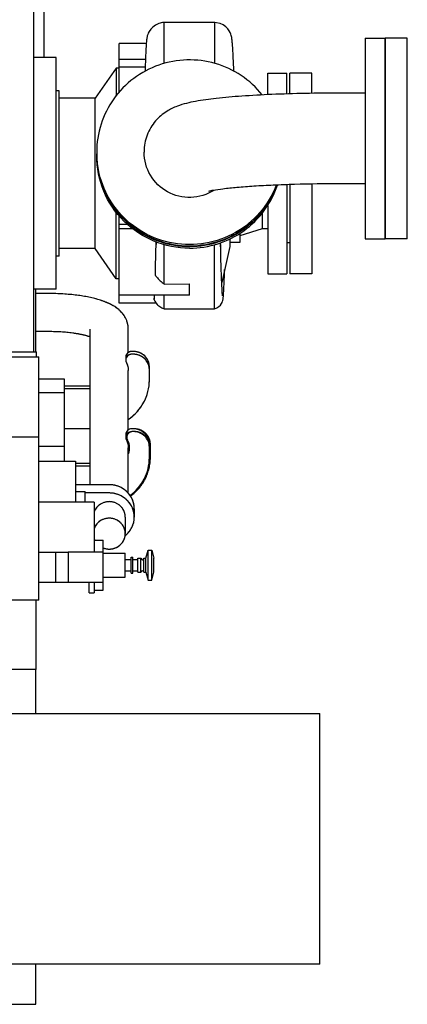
# Model space of a CAD drawing. Header units: millimetres. Extents: x 0 to 1189, y 0 to 841.
# Tile 50 of 85: x 1072 to 1092, y 196 to 246. Entities that reach past the tile are written whole.
import ezdxf

# ---------------------------------------------------------------- set-up
doc = ezdxf.new("R2010")
doc.units = ezdxf.units.MM
doc.header["$LTSCALE"] = 65.395
doc.linetypes.add('PHANTOM', pattern=[0.8, 0.45, -0.05, 0.1, -0.05, 0.1, -0.05])
for name, color, linetype in [('1907_060000_TLKS_KGS_V_ABL517', 7, 'CONTINUOUS'), ('1907_061000_TLKS_KGS_V_ABL518', 7, 'CONTINUOUS'), ('1907_452000_12_SIMPLE1_A_ABL540', 7, 'CONTINUOUS'), ('1907_452000_12_SIMPLE1_T1_A_PBL541', 7, 'CONTINUOUS'), ('1907_644000_04_SIMPLE1_T1_X_PBL550', 7, 'CONTINUOUS'), ('1907_644000_04_SIMPLE1_T2_X_PBL559', 7, 'CONTINUOUS'), ('1907_644000_04_SIMPLE1_X_ABL549', 7, 'CONTINUOUS'), ('1907_836000_01_SIMPLE1_A_ABL557', 7, 'CONTINUOUS'), ('1907_836000_01_SIMPLE1_T1_A_PBL565', 7, 'CONTINUOUS'), ('1907_836000_01_SIMPLE1_T2_A_PBL558', 7, 'CONTINUOUS'), ('1907_836000_01_SIMPLE1_T2_A_PBL564', 7, 'CONTINUOUS'), ('1947_000000_TLKS_MARKETING_ABL472', 7, 'CONTINUOUS'), ('1947_030000_TLKS_V_ABL483', 7, 'CONTINUOUS'), ('1947_100000_TLKS_V_ABL494', 7, 'CONTINUOUS'), ('1947_111200_08_SIMPLE1_A_ABL506', 7, 'CONTINUOUS'), ('1947_111200_08_SIMPLE1_T4_A_PBL530', 7, 'CONTINUOUS'), ('1947_151200_02_SIMPLE1_T1_X_PBL498', 7, 'CONTINUOUS'), ('1947_151200_02_SIMPLE1_X_ABL497', 7, 'CONTINUOUS'), ('1947_152000_03_SIMPLE1_T1_X_PBL496', 7, 'CONTINUOUS'), ('1947_152000_03_SIMPLE1_X_ABL495', 7, 'CONTINUOUS'), ('1947_200000_TLKS_V_ABL511', 7, 'CONTINUOUS'), ('1947_252000_04_SIMPLE1_C_ABL575', 7, 'CONTINUOUS'), ('1947_252000_04_SIMPLE1_T1_C_PBL576', 7, 'CONTINUOUS'), ('top_7_VBL471', 7, 'CONTINUOUS')]:
    doc.layers.add(name, color=color, linetype=linetype)

# ---------------------------------------------------------------- blocks, each defined once
blk = doc.blocks.new('1947_152000_03_SIMPLE1_T1_X_PBL496', base_point=(957.525, 250))
at = {"layer": '1947_152000_03_SIMPLE1_T1_X_PBL496', "color": 7, "linetype": 'Continuous'}
for p, q in [((1073.1, 229.05), (1073.1, 232.166)), ((1073.75, 231.95), (1073.1, 231.95)), ((1073.75, 230.05), (1073.1, 230.05)), ((1075.8, 222.416), (1075.8, 230.173)), ((1077.7, 229.008), (1077.7, 230.173)), ((1077.95, 229.061), (1077.872, 229.061)), ((1077.95, 228.923), (1077.872, 228.923)), ((1077.572, 228.772), (1077.572, 228.635)), ((1077.7, 225.149), (1077.7, 228.106)), ((1078.75, 227.625), (1078.75, 228.292)), ((1075.8, 227.33), (1074.513, 227.33)), ((1075.8, 227.193), (1074.513, 227.193)), ((1074.513, 225.222), (1075.8, 225.222)), ((1077.95, 225.202), (1077.872, 225.202)), ((1077.95, 225.064), (1077.872, 225.064)), ((1077.572, 224.913), (1077.572, 224.776)), ((1078.75, 223.766), (1078.75, 224.433)), ((1077.7, 221.996), (1077.7, 224.247)), ((1075.8, 223.472), (1075.075, 223.472)), ((1075.8, 223.334), (1075.075, 223.334)), ((1076.75, 222.416), (1075.075, 222.416)), ((1075.075, 222.072), (1075.55, 222.072)), ((1075.55, 221.55), (1075.55, 222.072)), ((1076.75, 222.003), (1075.55, 222.003)), ((1078, 221.215), (1078, 220.801)), ((1077.55, 220.801), (1077.55, 219.975)), ((1073.1, 211), (1073.1, 213.2)), ((1073.1, 196.5), (1073.1, 198.5)), ((816.65, 196.5), (1073.1, 196.5))]:
    blk.add_line(p, q, dxfattribs=at)
blk.add_arc((1076.703, 219.978), 0.753, 201.0428, 205.8859, dxfattribs=at)
for points, knots in [([(1077.7, 230.173), (1077.7, 230.365), (1077.604, 230.741), (1077.25, 231.161), (1076.807, 231.438), (1076.11, 231.706), (1075.081, 231.9), (1074.214, 231.95), (1073.75, 231.95)], [0, 0, 0, 0, 0.121746, 0.234416, 0.340221, 0.450384, 0.706107, 1, 1, 1, 1]), ([(1075.801, 229.785), (1075.679, 229.828), (1075.391, 229.904), (1074.708, 230.019), (1074.145, 230.05), (1073.75, 230.05)], [0, 0, 0, 0, 0.186974, 0.429521, 1, 1, 1, 1]), ([(1077.872, 229.061), (1077.796, 229.061), (1077.639, 229.002), (1077.572, 228.846), (1077.572, 228.772)], [0, 0, 0, 0, 0.506982, 1, 1, 1, 1]), ([(1077.872, 228.923), (1077.796, 228.923), (1077.639, 228.864), (1077.572, 228.709), (1077.572, 228.635)], [0, 0, 0, 0, 0.506982, 1, 1, 1, 1]), ([(1078.75, 228.292), (1078.75, 228.392), (1078.708, 228.596), (1078.529, 228.851), (1078.263, 229.021), (1078.054, 229.061), (1077.95, 229.061)], [0, 0, 0, 0, 0.245421, 0.493549, 0.745456, 1, 1, 1, 1]), ([(1078.75, 228.154), (1078.75, 228.254), (1078.708, 228.458), (1078.529, 228.713), (1078.263, 228.883), (1078.054, 228.923), (1077.95, 228.923)], [0, 0, 0, 0, 0.245421, 0.493549, 0.745456, 1, 1, 1, 1]), ([(1077.701, 225.668), (1078.018, 225.886), (1078.555, 226.473), (1078.75, 227.247), (1078.75, 227.625)], [0, 0, 0, 0, 0.503758, 1, 1, 1, 1]), ([(1077.872, 225.202), (1077.796, 225.202), (1077.639, 225.143), (1077.572, 224.987), (1077.572, 224.913)], [0, 0, 0, 0, 0.506982, 1, 1, 1, 1]), ([(1077.872, 225.064), (1077.796, 225.064), (1077.639, 225.005), (1077.572, 224.85), (1077.572, 224.776)], [0, 0, 0, 0, 0.506982, 1, 1, 1, 1]), ([(1078.75, 224.433), (1078.75, 224.533), (1078.708, 224.737), (1078.529, 224.992), (1078.263, 225.162), (1078.054, 225.202), (1077.95, 225.202)], [0, 0, 0, 0, 0.245421, 0.493549, 0.745456, 1, 1, 1, 1]), ([(1078.75, 224.295), (1078.75, 224.395), (1078.708, 224.599), (1078.529, 224.854), (1078.263, 225.024), (1078.054, 225.064), (1077.95, 225.064)], [0, 0, 0, 0, 0.245421, 0.493549, 0.745456, 1, 1, 1, 1]), ([(1077.793, 221.876), (1078.085, 222.096), (1078.574, 222.67), (1078.75, 223.406), (1078.75, 223.766)], [0, 0, 0, 0, 0.503473, 1, 1, 1, 1]), ([(1078, 221.215), (1078, 221.371), (1077.934, 221.69), (1077.654, 222.089), (1077.239, 222.355), (1076.912, 222.416), (1076.75, 222.416)], [0, 0, 0, 0, 0.245421, 0.493549, 0.745456, 1, 1, 1, 1]), ([(1078, 220.801), (1078, 220.958), (1077.934, 221.276), (1077.654, 221.676), (1077.239, 221.941), (1076.912, 222.003), (1076.75, 222.003)], [0, 0, 0, 0, 0.245421, 0.493549, 0.745456, 1, 1, 1, 1]), ([(1077.55, 220.801), (1077.55, 220.89), (1077.517, 221.071), (1077.329, 221.384), (1076.901, 221.623), (1076.417, 221.54), (1076.129, 221.311), (1076.032, 221.153), (1076, 221.069)], [0, 0, 0, 0, 0.123271, 0.247644, 0.497505, 0.749516, 0.875596, 1, 1, 1, 1]), ([(1077.55, 219.975), (1077.55, 220.063), (1077.517, 220.244), (1077.329, 220.557), (1076.9, 220.796), (1076.417, 220.713), (1076.129, 220.483), (1076.032, 220.325), (1076, 220.241)], [0, 0, 0, 0, 0.123273, 0.247649, 0.497513, 0.749523, 0.875599, 1, 1, 1, 1]), ([(1077.544, 219.873), (1077.684, 219.984), (1077.917, 220.267), (1078, 220.626), (1078, 220.801)], [0, 0, 0, 0, 0.503333, 1, 1, 1, 1]), ([(1076.45, 219.262), (1076.57, 219.215), (1076.836, 219.179), (1077.212, 219.309), (1077.484, 219.595), (1077.55, 219.85), (1077.55, 219.975)], [0, 0, 0, 0, 0.253799, 0.506659, 0.755264, 1, 1, 1, 1])]:
    blk.add_open_spline(points, degree=3, knots=knots, dxfattribs=at)
for points in [[(1077.572, 228.635), (1077.572, 228.591), (1077.583, 228.546), (1077.603, 228.508)], [(1077.603, 228.508), (1077.666, 228.385), (1077.7, 228.244), (1077.7, 228.106)], [(1077.572, 224.776), (1077.572, 224.732), (1077.583, 224.687), (1077.603, 224.649)], [(1077.603, 224.649), (1077.666, 224.526), (1077.7, 224.385), (1077.7, 224.247)]]:
    blk.add_open_spline(points, degree=3, dxfattribs=at)
blk = doc.blocks.new('1947_152000_03_SIMPLE1_X_ABL495', base_point=(957.525, 250))
at = {"layer": '1947_152000_03_SIMPLE1_T1_X_PBL496'}
blk.add_blockref('1947_152000_03_SIMPLE1_T1_X_PBL496', (957.525, 250), dxfattribs=at)
blk = doc.blocks.new('1947_151200_02_SIMPLE1_T1_X_PBL498', base_point=(957.525, 250))
at = {"layer": '1947_151200_02_SIMPLE1_T1_X_PBL498', "color": 8, "linetype": 'PHANTOM'}
for p, q in [((1073.1, 229.05), (1073.1, 232.166)), ((1073.75, 231.95), (1073.1, 231.95)), ((1073.75, 230.05), (1073.1, 230.05)), ((1075.8, 222.416), (1075.8, 230.173)), ((1077.7, 229.008), (1077.7, 230.173)), ((1077.95, 229.061), (1077.872, 229.061)), ((1077.95, 228.923), (1077.872, 228.923)), ((1077.572, 228.772), (1077.572, 228.635)), ((1077.7, 225.149), (1077.7, 228.106)), ((1078.75, 227.625), (1078.75, 228.292)), ((1075.8, 227.33), (1074.513, 227.33)), ((1075.8, 227.193), (1074.513, 227.193)), ((1074.513, 225.222), (1075.8, 225.222)), ((1078, 225.202), (1077.922, 225.202)), ((1078, 225.064), (1077.922, 225.064)), ((1078.8, 223.766), (1078.8, 224.433)), ((1077.7, 221.996), (1077.7, 224.247)), ((1075.8, 223.472), (1075.075, 223.472)), ((1075.8, 223.334), (1075.075, 223.334)), ((1076.75, 222.416), (1075.075, 222.416)), ((1075.075, 222.072), (1075.55, 222.072)), ((1075.55, 221.55), (1075.55, 222.072)), ((1076.75, 222.003), (1075.55, 222.003)), ((1078, 221.215), (1078, 220.801)), ((1077.55, 220.801), (1077.55, 219.975)), ((1073.1, 211), (1073.1, 213.2)), ((1073.1, 196.5), (1073.1, 198.5)), ((1037.75, 196.5), (1073.1, 196.5))]:
    blk.add_line(p, q, dxfattribs=at)
blk.add_arc((1076.703, 219.978), 0.753, 201.0428, 205.8859, dxfattribs=at)
for points, knots in [([(1077.7, 230.173), (1077.7, 230.365), (1077.604, 230.741), (1077.25, 231.161), (1076.807, 231.438), (1076.11, 231.706), (1075.081, 231.9), (1074.214, 231.95), (1073.75, 231.95)], [0, 0, 0, 0, 0.121746, 0.234416, 0.340221, 0.450384, 0.706107, 1, 1, 1, 1]), ([(1075.801, 229.785), (1075.679, 229.828), (1075.391, 229.904), (1074.708, 230.019), (1074.145, 230.05), (1073.75, 230.05)], [0, 0, 0, 0, 0.186974, 0.429521, 1, 1, 1, 1]), ([(1077.872, 229.061), (1077.796, 229.061), (1077.639, 229.002), (1077.572, 228.846), (1077.572, 228.772)], [0, 0, 0, 0, 0.506982, 1, 1, 1, 1]), ([(1077.872, 228.923), (1077.796, 228.923), (1077.639, 228.864), (1077.572, 228.709), (1077.572, 228.635)], [0, 0, 0, 0, 0.506982, 1, 1, 1, 1]), ([(1078.75, 228.292), (1078.75, 228.392), (1078.708, 228.596), (1078.529, 228.851), (1078.263, 229.021), (1078.054, 229.061), (1077.95, 229.061)], [0, 0, 0, 0, 0.245421, 0.493549, 0.745456, 1, 1, 1, 1]), ([(1078.75, 228.154), (1078.75, 228.254), (1078.708, 228.458), (1078.529, 228.713), (1078.263, 228.883), (1078.054, 228.923), (1077.95, 228.923)], [0, 0, 0, 0, 0.245421, 0.493549, 0.745456, 1, 1, 1, 1]), ([(1077.701, 225.668), (1078.018, 225.886), (1078.555, 226.473), (1078.75, 227.247), (1078.75, 227.625)], [0, 0, 0, 0, 0.503758, 1, 1, 1, 1]), ([(1077.922, 225.064), (1077.846, 225.064), (1077.689, 225.005), (1077.622, 224.85), (1077.622, 224.776)], [0, 0, 0, 0, 0.506982, 1, 1, 1, 1]), ([(1078.8, 224.433), (1078.8, 224.533), (1078.758, 224.737), (1078.579, 224.992), (1078.313, 225.162), (1078.104, 225.202), (1078, 225.202)], [0, 0, 0, 0, 0.245421, 0.493549, 0.745456, 1, 1, 1, 1]), ([(1078.8, 224.295), (1078.8, 224.395), (1078.758, 224.599), (1078.579, 224.854), (1078.313, 225.024), (1078.104, 225.064), (1078, 225.064)], [0, 0, 0, 0, 0.245421, 0.493549, 0.745456, 1, 1, 1, 1]), ([(1077.809, 221.85), (1078.11, 222.069), (1078.617, 222.649), (1078.8, 223.399), (1078.8, 223.766)], [0, 0, 0, 0, 0.503581, 1, 1, 1, 1]), ([(1078, 221.215), (1078, 221.371), (1077.934, 221.69), (1077.654, 222.089), (1077.239, 222.355), (1076.912, 222.416), (1076.75, 222.416)], [0, 0, 0, 0, 0.245421, 0.493549, 0.745456, 1, 1, 1, 1]), ([(1078, 220.801), (1078, 220.958), (1077.934, 221.276), (1077.654, 221.676), (1077.239, 221.941), (1076.912, 222.003), (1076.75, 222.003)], [0, 0, 0, 0, 0.245421, 0.493549, 0.745456, 1, 1, 1, 1]), ([(1077.55, 220.801), (1077.55, 220.89), (1077.517, 221.071), (1077.329, 221.384), (1076.901, 221.623), (1076.417, 221.54), (1076.129, 221.311), (1076.032, 221.153), (1076, 221.069)], [0, 0, 0, 0, 0.123271, 0.247644, 0.497505, 0.749516, 0.875596, 1, 1, 1, 1]), ([(1077.55, 219.975), (1077.55, 220.063), (1077.517, 220.244), (1077.329, 220.557), (1076.9, 220.796), (1076.417, 220.713), (1076.129, 220.483), (1076.032, 220.325), (1076, 220.241)], [0, 0, 0, 0, 0.123273, 0.247649, 0.497513, 0.749523, 0.875599, 1, 1, 1, 1]), ([(1077.544, 219.873), (1077.684, 219.984), (1077.917, 220.267), (1078, 220.626), (1078, 220.801)], [0, 0, 0, 0, 0.503333, 1, 1, 1, 1]), ([(1076.45, 219.262), (1076.57, 219.215), (1076.836, 219.179), (1077.212, 219.309), (1077.484, 219.595), (1077.55, 219.85), (1077.55, 219.975)], [0, 0, 0, 0, 0.253799, 0.506659, 0.755264, 1, 1, 1, 1])]:
    blk.add_open_spline(points, degree=3, knots=knots, dxfattribs=at)
for points in [[(1077.572, 228.635), (1077.572, 228.591), (1077.583, 228.546), (1077.603, 228.508)], [(1077.603, 228.508), (1077.666, 228.385), (1077.7, 228.244), (1077.7, 228.106)], [(1077.622, 224.776), (1077.622, 224.732), (1077.633, 224.687), (1077.653, 224.649)], [(1077.653, 224.649), (1077.716, 224.526), (1077.75, 224.385), (1077.75, 224.247)], [(1077.75, 224.247), (1077.75, 224.149), (1077.733, 224.05), (1077.701, 223.957)]]:
    blk.add_open_spline(points, degree=3, dxfattribs=at)
blk = doc.blocks.new('1947_151200_02_SIMPLE1_X_ABL497', base_point=(957.525, 250))
at = {"layer": '1947_151200_02_SIMPLE1_T1_X_PBL498'}
blk.add_blockref('1947_151200_02_SIMPLE1_T1_X_PBL498', (957.525, 250), dxfattribs=at)
blk = doc.blocks.new('1947_111200_08_SIMPLE1_T4_A_PBL530', base_point=(1072.25, 204.75))
at = {"layer": '1947_111200_08_SIMPLE1_T4_A_PBL530', "color": 7, "linetype": 'Continuous'}
for p, q in [((1067.25, 211), (1087.25, 211)), ((1087.25, 198.5), (1087.25, 211)), ((1057.25, 200.75), (1057.25, 198.5)), ((1067.25, 198.5), (1067.25, 200.75)), ((1087.25, 198.5), (1057.25, 198.5))]:
    blk.add_line(p, q, dxfattribs=at)
blk = doc.blocks.new('1947_111200_08_SIMPLE1_A_ABL506', base_point=(954.075, 238.438))
at = {"layer": '1947_111200_08_SIMPLE1_T4_A_PBL530'}
blk.add_blockref('1947_111200_08_SIMPLE1_T4_A_PBL530', (1072.25, 204.75), dxfattribs=at)
blk = doc.blocks.new('1947_100000_TLKS_V_ABL494', base_point=(957.525, 250))
at = {"layer": '1947_111200_08_SIMPLE1_A_ABL506'}
blk.add_blockref('1947_111200_08_SIMPLE1_A_ABL506', (954.075, 238.438), dxfattribs=at)
at = {"layer": '1947_151200_02_SIMPLE1_X_ABL497'}
blk.add_blockref('1947_151200_02_SIMPLE1_X_ABL497', (957.525, 250), dxfattribs=at)
at = {"layer": '1947_152000_03_SIMPLE1_X_ABL495'}
blk.add_blockref('1947_152000_03_SIMPLE1_X_ABL495', (957.525, 250), dxfattribs=at)
blk = doc.blocks.new('1947_252000_04_SIMPLE1_T1_C_PBL576', base_point=(1072.25, 254.682))
at = {"layer": '1947_252000_04_SIMPLE1_T1_C_PBL576', "color": 7, "linetype": 'Continuous'}
for p, q in [((1073, 280.315), (1071, 280.315)), ((1073, 229.05), (1073, 280.315)), ((1073.5, 256.734), (1073.5, 243.716)), ((1073, 256.317), (1073.5, 256.317))]:
    blk.add_line(p, q, dxfattribs=at)
blk = doc.blocks.new('1947_252000_04_SIMPLE1_C_ABL575', base_point=(1072.25, 254.682425))
at = {"layer": '1947_252000_04_SIMPLE1_T1_C_PBL576'}
blk.add_blockref('1947_252000_04_SIMPLE1_T1_C_PBL576', (1072.25, 254.682425), dxfattribs=at)
blk = doc.blocks.new('1947_200000_TLKS_V_ABL511', base_point=(954.875, 254.682))
at = {"layer": '1947_252000_04_SIMPLE1_C_ABL575'}
blk.add_blockref('1947_252000_04_SIMPLE1_C_ABL575', (1072.25, 254.682), dxfattribs=at)
blk = doc.blocks.new('1947_030000_TLKS_V_ABL483', base_point=(937.025, 250))
at = {"layer": '1947_100000_TLKS_V_ABL494'}
blk.add_blockref('1947_100000_TLKS_V_ABL494', (957.525, 250), dxfattribs=at)
at = {"layer": '1947_200000_TLKS_V_ABL511'}
blk.add_blockref('1947_200000_TLKS_V_ABL511', (954.875, 254.682), dxfattribs=at)
blk = doc.blocks.new('1907_452000_12_SIMPLE1_T1_A_PBL541', base_point=(1067.24, 221.738))
at = {"layer": '1907_452000_12_SIMPLE1_T1_A_PBL541', "color": 7, "linetype": 'Continuous'}
for p, q in [((1061.5, 230.275), (1063, 230.275)), ((1061.5, 228.55), (1061.5, 230.275)), ((1063, 230.275), (1063, 228.55)), ((1056.375, 229.05), (1061.5, 229.05)), ((1056.375, 228.8), (1056.375, 229.05)), ((1057.975, 228.8), (1057.975, 229.05)), ((1063, 229.05), (1073.125, 229.05)), ((1069.175, 228.8), (1069.175, 229.05)), ((1073.125, 228.8), (1073.125, 229.05)), ((1056.25, 228.8), (1061.5, 228.8)), ((1056.25, 228.8), (1056.25, 225.6)), ((1059, 228.55), (1069, 228.55)), ((1059, 224.8), (1059, 228.55)), ((1063, 228.8), (1073.25, 228.8)), ((1066.5, 224.8), (1066.5, 228.55)), ((1069, 224.8), (1069, 228.55)), ((1073.25, 216.65), (1073.25, 228.8)), ((1073.25, 227.692), (1074.513, 227.692)), ((1074.513, 227.692), (1074.513, 223.591)), ((1073.25, 227.017), (1074.513, 227.017)), ((1055.825, 225.6), (1058.675, 225.6)), ((1055.825, 222.55), (1055.825, 225.6)), ((1058.675, 224.8), (1058.675, 225.6)), ((1056.25, 224.8), (1073.25, 224.8)), ((1056.25, 216.65), (1056.25, 224.8)), ((1058.45, 216.65), (1058.45, 224.8)), ((1071.05, 216.65), (1071.05, 224.8)), ((1073.25, 224.336), (1074.513, 224.336)), ((1055.825, 223.925), (1055.5, 223.925)), ((1073.25, 223.591), (1075.075, 223.591)), ((1075.075, 223.591), (1075.075, 221.55)), ((1055.825, 222.55), (1056.25, 222.55)), ((1076, 221.55), (1073.25, 221.55)), ((1076, 221.55), (1076, 219.055)), ((1056.25, 220.83), (1055.5, 220.83)), ((1056.25, 219.58), (1055.5, 219.58)), ((1076, 219.65), (1076.45, 219.65)), ((1076.45, 217.15), (1076.45, 219.65)), ((1073.25, 219.05), (1074.7, 219.05)), ((1074.075, 219.05), (1074.075, 217.55)), ((1076.45, 219.055), (1074.7, 219.055)), ((1074.7, 219.055), (1074.7, 217.55)), ((1078.58, 218.75), (1078.687, 219.15)), ((1078.687, 219.15), (1078.873, 219.15)), ((1078.687, 217.65), (1078.687, 219.15)), ((1078.873, 219.15), (1078.98, 218.75)), ((1078.873, 217.65), (1078.873, 219.15)), ((1076.45, 219), (1077.55, 219)), ((1077.55, 217.8), (1077.55, 219)), ((1077.55, 218.68), (1077.85, 218.68)), ((1077.85, 218.8), (1077.93, 218.8)), ((1077.85, 218), (1077.85, 218.8)), ((1077.93, 218), (1077.93, 218.8)), ((1077.93, 218.688), (1078.18, 218.688)), ((1078.18, 218.75), (1078.33, 218.75)), ((1078.18, 218.05), (1078.18, 218.75)), ((1078.33, 218.05), (1078.33, 218.75)), ((1078.48, 218.75), (1078.58, 218.75)), ((1078.48, 218.05), (1078.48, 218.75)), ((1078.58, 218.05), (1078.58, 218.75)), ((1078.98, 218.05), (1078.98, 218.75)), ((1077.55, 218.12), (1077.85, 218.12)), ((1077.93, 218.113), (1078.18, 218.113)), ((1078.18, 218.05), (1078.33, 218.05)), ((1078.48, 218.05), (1078.58, 218.05)), ((1078.58, 218.05), (1078.687, 217.65)), ((1078.873, 217.65), (1078.98, 218.05)), ((1076.45, 217.8), (1077.55, 217.8)), ((1077.85, 218), (1077.93, 218)), ((1078.687, 217.65), (1078.873, 217.65)), ((1073.25, 217.55), (1076.45, 217.55)), ((1075.75, 217.025), (1075.75, 217.55)), ((1076, 217.55), (1076, 217.025)), ((1076, 217.15), (1076.45, 217.15)), ((1073.25, 216.65), (1056.25, 216.65)), ((1056.4, 216.65), (1056.4, 213.2)), ((1058.25, 216.65), (1058.25, 213.2)), ((1071.25, 216.65), (1071.25, 213.2)), ((1073.1, 216.65), (1073.1, 213.2)), ((1075.75, 217.025), (1076, 217.025)), ((1073.1, 213.2), (1056.4, 213.2))]:
    blk.add_line(p, q, dxfattribs=at)
for centre, start, end in [((1078.405, 218.75), 180.0191, 359.9618), ((1078.405, 218.05), 0.0382, 179.9809)]:
    blk.add_arc(centre, 0.075, start, end, dxfattribs=at)
blk = doc.blocks.new('1907_452000_12_SIMPLE1_A_ABL540', base_point=(1067.24, 221.7375))
at = {"layer": '1907_452000_12_SIMPLE1_T1_A_PBL541'}
blk.add_blockref('1907_452000_12_SIMPLE1_T1_A_PBL541', (1067.24, 221.7375), dxfattribs=at)
blk = doc.blocks.new('1907_644000_04_SIMPLE1_T1_X_PBL550', base_point=(1079.188, 238.327))
at = {"layer": '1907_644000_04_SIMPLE1_T1_X_PBL550', "color": 7, "linetype": 'Continuous'}
for p, q in [((1079.482, 243.434), (1079.483, 245.468)), ((1082.014, 245.466), (1079.483, 245.468)), ((1082.017, 243.438), (1082.014, 245.466)), ((1078.595, 244.413), (1077.25, 244.413)), ((1077.25, 241.992), (1077.25, 244.413)), ((1074.1, 243.716), (1073, 243.716)), ((1074.1, 232.166), (1074.1, 243.716)), ((1077.25, 243.636), (1078.555, 243.636)), ((1077.1, 243.191), (1076.05, 241.691)), ((1077.25, 243.191), (1077.1, 243.191)), ((1077.1, 243.191), (1077.1, 241.793)), ((1077.25, 243.265), (1078.541, 243.265)), ((1074.25, 242.066), (1074.1, 242.066)), ((1074.25, 233.816), (1074.25, 242.066)), ((1076.05, 241.691), (1074.25, 241.691)), ((1076.05, 234.191), (1076.05, 241.691)), ((1076.125, 238.908), (1076.125, 238.916)), ((1077.1, 232.691), (1077.1, 236.01)), ((1077.25, 231.469), (1077.25, 235.81)), ((1084.363, 235.96), (1084.363, 235.171)), ((1077.674, 235.387), (1077.25, 235.387)), ((1077.942, 235.175), (1077.25, 235.175)), ((1084.363, 235.171), (1083.25, 234.827)), ((1083.25, 234.945), (1083.25, 234.491)), ((1084.65, 235.171), (1084.363, 235.171)), ((1079.082, 234.536), (1079.082, 234.394)), ((1079.49, 232.419), (1079.491, 234.388)), ((1082, 232.4), (1081.998, 234.386)), ((1082.754, 234.296), (1082.356, 232.504)), ((1082.754, 234.675), (1082.754, 234.296)), ((1083.25, 234.491), (1082.754, 234.491)), ((1074.25, 233.816), (1074.1, 233.816)), ((1076.05, 234.191), (1074.25, 234.191)), ((1077.1, 232.691), (1076.05, 234.191)), ((1082.344, 232.797), (1082.331, 233.231)), ((1077.25, 232.691), (1077.1, 232.691)), ((1079.49, 232.419), (1080.75, 232.426)), ((1080.75, 231.869), (1080.75, 232.426)), ((1082, 231.913), (1082, 232.4)), ((1074.1, 232.166), (1073, 232.166)), ((1080.75, 231.869), (1077.25, 231.869)), ((1079.489, 231.187), (1079.49, 231.868)), ((1082.002, 231.195), (1082, 231.913)), ((1082.395, 231.835), (1082.392, 231.862)), ((1079.085, 231.469), (1077.25, 231.469)), ((1079.001, 231.725), (1078.969, 231.715)), ((1078.981, 231.635), (1078.982, 231.634)), ((1078.982, 231.634), (1078.986, 231.63)), ((1079.489, 231.187), (1082.002, 231.195))]:
    blk.add_line(p, q, dxfattribs=at)
for points in [[(1079.483, 245.468), (1079.402, 245.461), (1079.219, 245.417), (1079.052, 245.338), (1078.917, 245.238), (1078.815, 245.13), (1078.742, 245.026), (1078.696, 244.937), (1078.667, 244.864), (1078.648, 244.799), (1078.635, 244.745), (1078.626, 244.698), (1078.619, 244.654), (1078.613, 244.608), (1078.608, 244.559), (1078.602, 244.504), (1078.597, 244.443)], [(1082.959, 243.029), (1082.952, 243.21), (1082.945, 243.382), (1082.938, 243.539), (1082.932, 243.684), (1082.926, 243.814), (1082.92, 243.933), (1082.914, 244.04), (1082.908, 244.138), (1082.902, 244.226), (1082.897, 244.306), (1082.894, 244.344), (1082.889, 244.413), (1082.883, 244.475), (1082.878, 244.531), (1082.872, 244.583), (1082.866, 244.631), (1082.859, 244.676), (1082.852, 244.722), (1082.842, 244.77), (1082.828, 244.826), (1082.806, 244.892), (1082.775, 244.967), (1082.728, 245.055), (1082.656, 245.155), (1082.555, 245.257), (1082.425, 245.349), (1082.269, 245.42), (1082.095, 245.46), (1082.014, 245.466)], [(1078.597, 244.443), (1078.592, 244.374), (1078.59, 244.337), (1078.585, 244.255), (1078.579, 244.164), (1078.574, 244.062), (1078.568, 243.948), (1078.563, 243.822), (1078.557, 243.68), (1078.551, 243.523), (1078.544, 243.349), (1078.538, 243.157), (1078.533, 243.024)], [(1082.331, 233.231), (1082.316, 233.747), (1082.309, 234.036), (1082.298, 234.491)], [(1082.002, 231.195), (1082.115, 231.235), (1082.218, 231.301), (1082.295, 231.377), (1082.345, 231.448), (1082.377, 231.51), (1082.397, 231.565), (1082.409, 231.609), (1082.417, 231.644), (1082.423, 231.675), (1082.427, 231.705), (1082.431, 231.736), (1082.434, 231.77), (1082.438, 231.806), (1082.441, 231.845), (1082.445, 231.889), (1082.448, 231.938), (1082.451, 231.993), (1082.455, 232.055), (1082.459, 232.126), (1082.463, 232.205), (1082.467, 232.296), (1082.472, 232.397), (1082.476, 232.509), (1082.481, 232.633), (1082.486, 232.769), (1082.491, 232.917), (1082.499, 233.148)], [(1082.362, 232.363), (1082.355, 232.508), (1082.349, 232.656), (1082.344, 232.797)], [(1082.392, 231.862), (1082.386, 231.918), (1082.383, 231.956), (1082.377, 232.057), (1082.37, 232.192), (1082.362, 232.363)], [(1078.984, 231.629), (1079.017, 231.564), (1079.069, 231.486), (1079.138, 231.408), (1079.177, 231.371), (1079.268, 231.299), (1079.374, 231.236), (1079.489, 231.187)]]:
    blk.add_lwpolyline(points, dxfattribs=at)
for centre, radius, start, end in [((1080.724, 238.909), 4.599, 180.0091, 189.7446), ((1080.718, 238.909), 4.593, 189.7532, 191.8467), ((1080.724, 238.911), 4.6, 191.8528, 200.0296), ((1080.721, 238.91), 4.596, 200.0343, 201.9069), ((1080.733, 238.916), 4.609, 201.9211, 232.8035), ((1080.767, 238.916), 4.609, 307.1965, 338.0789), ((1080.78, 238.91), 4.595, 339.9659, 340.2097), ((1080.742, 238.925), 4.622, 232.7879, 233.1235), ((1080.749, 238.938), 4.637, 233.1396, 270.0103), ((1080.751, 238.938), 4.637, 269.9897, 306.8604), ((846.709, 238.934), 232.418, 358.49995, 358.91464), ((994.26, 232.509), 88.063, 0.86847, 1.28714), ((1079.716, 233.333), 0.825, 215.8671, 222.347)]:
    blk.add_arc(centre, radius, start, end, dxfattribs=at)
for points, knots in [([(1080.75, 234.214), (1080.149, 234.214), (1078.933, 234.453), (1077.396, 235.478), (1076.366, 237.009), (1076.125, 238.222), (1076.125, 238.821)], [0, 0, 0, 0, 0.25044, 0.500623, 0.75044, 1, 1, 1, 1]), ([(1080.75, 234.214), (1081.229, 234.214), (1082.192, 234.364), (1083.494, 235.02), (1084.532, 236.04), (1084.983, 236.904), (1085.135, 237.356)], [0, 0, 0, 0, 0.250336, 0.500502, 0.750391, 1, 1, 1, 1]), ([(1078.986, 231.63), (1078.987, 231.63), (1078.99, 231.637), (1078.995, 231.657), (1079, 231.703), (1079.006, 231.775), (1079.01, 231.834), (1079.012, 231.868)], [0, 0, 0, 0, 0.02443, 0.076984, 0.270177, 0.579092, 1, 1, 1, 1]), ([(1078.969, 231.715), (1078.97, 231.705), (1078.973, 231.679), (1078.975, 231.651), (1078.981, 231.635)], [0, 0, 0, 0, 0.359733, 1, 1, 1, 1])]:
    blk.add_open_spline(points, degree=3, knots=knots, dxfattribs=at)
blk.add_open_spline([(1079.106, 232.778), (1079.224, 232.648), (1079.352, 232.527), (1079.49, 232.419)], degree=3, dxfattribs=at)
blk = doc.blocks.new('1907_644000_04_SIMPLE1_T2_X_PBL559', base_point=(1085.2, 237.941))
at = {"layer": '1907_644000_04_SIMPLE1_T2_X_PBL559', "color": 7, "linetype": 'Continuous'}
for p, q in [((1084.65, 242.941), (1085.6, 242.941)), ((1084.65, 241.868), (1084.65, 242.941)), ((1085.6, 241.905), (1085.6, 242.941)), ((1085.6, 237.378), (1085.6, 232.941)), ((1084.65, 236.347), (1084.65, 232.941)), ((1085.6, 234.491), (1085.75, 234.491)), ((1084.65, 232.941), (1085.6, 232.941))]:
    blk.add_line(p, q, dxfattribs=at)
blk = doc.blocks.new('1907_644000_04_SIMPLE1_X_ABL549', base_point=(1079.375, 238.327))
at = {"layer": '1907_644000_04_SIMPLE1_T1_X_PBL550'}
blk.add_blockref('1907_644000_04_SIMPLE1_T1_X_PBL550', (1079.188, 238.327), dxfattribs=at)
at = {"layer": '1907_644000_04_SIMPLE1_T2_X_PBL559'}
blk.add_blockref('1907_644000_04_SIMPLE1_T2_X_PBL559', (1085.2, 237.941), dxfattribs=at)
blk = doc.blocks.new('1907_836000_01_SIMPLE1_T2_A_PBL558', base_point=(1086.3, 237.941))
at = {"layer": '1907_836000_01_SIMPLE1_T2_A_PBL558', "color": 7, "linetype": 'Continuous'}
for p, q in [((1086.85, 242.941), (1085.75, 242.941)), ((1085.75, 241.91), (1085.75, 242.941)), ((1086.85, 241.935), (1086.85, 242.941)), ((1085.75, 237.382), (1085.75, 232.941)), ((1086.85, 237.408), (1086.85, 232.941)), ((1086.85, 232.941), (1085.75, 232.941))]:
    blk.add_line(p, q, dxfattribs=at)
blk = doc.blocks.new('1907_836000_01_SIMPLE1_T2_A_PBL564', base_point=(1091.05, 239.6841))
at = {"layer": '1907_836000_01_SIMPLE1_T2_A_PBL564', "color": 7, "linetype": 'Continuous'}
for p, q in [((1091.6, 244.6841), (1090.5, 244.6841)), ((1090.5, 234.6841), (1090.5, 244.6841)), ((1091.6, 234.6841), (1091.6, 244.6841)), ((1091.6, 234.6841), (1090.5, 234.6841))]:
    blk.add_line(p, q, dxfattribs=at)
blk = doc.blocks.new('1907_836000_01_SIMPLE1_T1_A_PBL565', base_point=(1083.312, 239.499))
at = {"layer": '1907_836000_01_SIMPLE1_T1_A_PBL565', "color": 7, "linetype": 'Continuous'}
for p, q in [((1089.5, 244.684), (1090.5, 244.684)), ((1089.5, 244.684), (1089.5, 234.684)), ((1090.5, 244.684), (1090.5, 234.684)), ((1089.5, 241.947), (1088.25, 241.947)), ((1078.487, 239.03), (1078.487, 238.996)), ((1089.5, 237.422), (1088.25, 237.422)), ((1089.5, 234.684), (1090.5, 234.684))]:
    blk.add_line(p, q, dxfattribs=at)
blk.add_arc((1080.711, 238.996), 4.586, 180.0001, 180.9189, dxfattribs=at)
for points, knots in [([(1084.369, 241.864), (1084.074, 242.234), (1083.363, 242.886), (1082.054, 243.493), (1080.622, 243.675), (1079.201, 243.415), (1077.927, 242.738), (1076.919, 241.706), (1076.273, 240.419), (1076.125, 239.468), (1076.125, 238.996)], [0, 0, 0, 0, 0.124972, 0.250077, 0.37526, 0.500435, 0.62552, 0.750466, 0.875275, 1, 1, 1, 1]), ([(1088.25, 241.947), (1087.668, 241.947), (1086.534, 241.936), (1084.9, 241.886), (1083.423, 241.806), (1082.155, 241.698), (1081.236, 241.576), (1080.591, 241.44), (1080.105, 241.294), (1079.562, 241.034), (1079.009, 240.566), (1078.59, 239.868), (1078.487, 239.31), (1078.487, 239.03)], [0, 0, 0, 0, 0.156666, 0.305723, 0.440264, 0.555034, 0.648614, 0.689842, 0.732454, 0.784919, 0.851239, 0.924622, 1, 1, 1, 1]), ([(1085.099, 237.355), (1084.917, 236.852), (1084.37, 235.904), (1083.116, 234.853), (1081.575, 234.292), (1079.936, 234.29), (1078.394, 234.847), (1077.137, 235.897), (1076.315, 237.31), (1076.125, 238.388), (1076.125, 238.922)], [0, 0, 0, 0, 0.124852, 0.249865, 0.375019, 0.50023, 0.625385, 0.750398, 0.875252, 1, 1, 1, 1]), ([(1085.072, 237.356), (1084.884, 236.862), (1084.329, 235.933), (1083.079, 234.909), (1081.554, 234.364), (1079.934, 234.367), (1078.41, 234.915), (1077.162, 235.944), (1076.337, 237.333), (1076.134, 238.394), (1076.126, 238.922)], [0, 0, 0, 0, 0.124855, 0.24987, 0.375023, 0.500231, 0.625383, 0.750397, 0.875251, 1, 1, 1, 1]), ([(1081.958, 237.09), (1081.621, 236.878), (1080.818, 236.632), (1079.606, 236.926), (1078.708, 237.791), (1078.487, 238.599), (1078.487, 238.996)], [0, 0, 0, 0, 0.250289, 0.500607, 0.750516, 1, 1, 1, 1]), ([(1088.25, 237.422), (1087.494, 237.422), (1086.386, 237.407), (1084.955, 237.356), (1083.997, 237.305), (1083.16, 237.243), (1082.478, 237.176), (1082.008, 237.108), (1081.769, 237.066), (1081.698, 237.046)], [0, 0, 0, 0, 0.344956, 0.506053, 0.653571, 0.782996, 0.88942, 0.966258, 1, 1, 1, 1])]:
    blk.add_open_spline(points, degree=3, knots=knots, dxfattribs=at)
blk = doc.blocks.new('1907_836000_01_SIMPLE1_A_ABL557', base_point=(1083.862, 238.813))
at = {"layer": '1907_836000_01_SIMPLE1_T1_A_PBL565'}
blk.add_blockref('1907_836000_01_SIMPLE1_T1_A_PBL565', (1083.312, 239.499), dxfattribs=at)
at = {"layer": '1907_836000_01_SIMPLE1_T2_A_PBL558'}
blk.add_blockref('1907_836000_01_SIMPLE1_T2_A_PBL558', (1086.3, 237.941), dxfattribs=at)
at = {"layer": '1907_836000_01_SIMPLE1_T2_A_PBL564'}
blk.add_blockref('1907_836000_01_SIMPLE1_T2_A_PBL564', (1091.05, 239.684), dxfattribs=at)
blk = doc.blocks.new('1907_061000_TLKS_KGS_V_ABL518', base_point=(1075.45, 252.114))
at = {"layer": '1907_452000_12_SIMPLE1_A_ABL540'}
blk.add_blockref('1907_452000_12_SIMPLE1_A_ABL540', (1067.24, 221.738), dxfattribs=at)
at = {"layer": '1907_644000_04_SIMPLE1_X_ABL549'}
blk.add_blockref('1907_644000_04_SIMPLE1_X_ABL549', (1079.375, 238.327), dxfattribs=at)
at = {"layer": '1907_836000_01_SIMPLE1_A_ABL557'}
blk.add_blockref('1907_836000_01_SIMPLE1_A_ABL557', (1083.862, 238.813), dxfattribs=at)
blk = doc.blocks.new('1907_060000_TLKS_KGS_V_ABL517', base_point=(1075.45, 252.114))
at = {"layer": '1907_061000_TLKS_KGS_V_ABL518'}
blk.add_blockref('1907_061000_TLKS_KGS_V_ABL518', (1075.45, 252.114), dxfattribs=at)
blk = doc.blocks.new('1947_000000_TLKS_MARKETING_ABL472', base_point=(920.075, 250))
at = {"layer": '1907_060000_TLKS_KGS_V_ABL517'}
blk.add_blockref('1907_060000_TLKS_KGS_V_ABL517', (1075.45, 252.114), dxfattribs=at)
at = {"layer": '1947_030000_TLKS_V_ABL483'}
blk.add_blockref('1947_030000_TLKS_V_ABL483', (937.025, 250), dxfattribs=at)
blk = doc.blocks.new('TOP_7_VBL471', base_point=(920.075, 250))
at = {"layer": '1947_000000_TLKS_MARKETING_ABL472'}
blk.add_blockref('1947_000000_TLKS_MARKETING_ABL472', (920.075, 250), dxfattribs=at)

msp = doc.modelspace()

# ---------------------------------------------------------------- block references
at = {"layer": 'top_7_VBL471'}
msp.add_blockref('TOP_7_VBL471', (920.07499, 250), dxfattribs=at)

doc.saveas('drawing.dxf')
